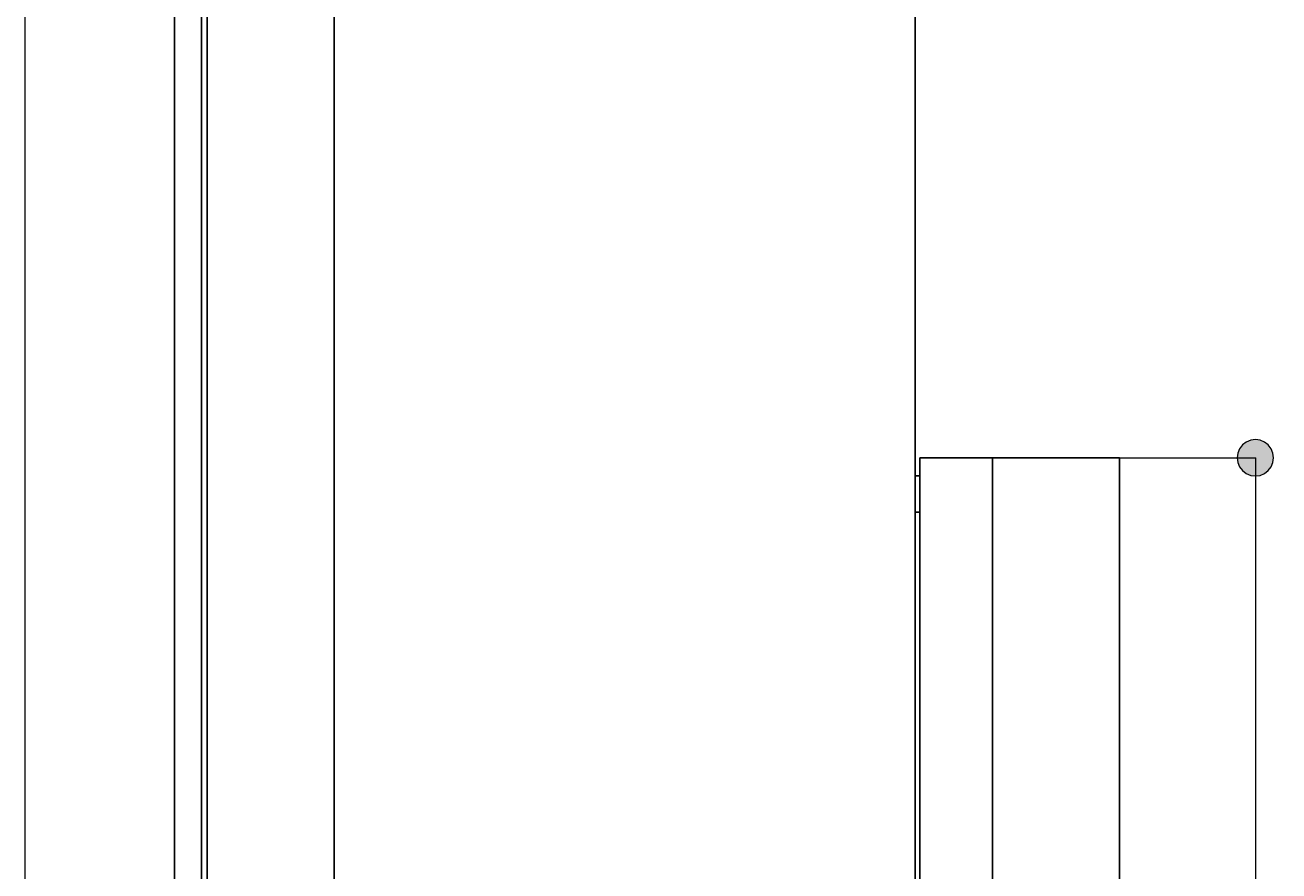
# Model space of a CAD drawing. Header units: millimetres. Extents: x 10 to 196, y -4 to 297.
# Tile 9 of 12: x 110 to 159, y 130 to 163. Entities that reach past the tile are written whole.
import ezdxf

# ---------------------------------------------------------------- set-up
doc = ezdxf.new("R2010")
doc.units = ezdxf.units.MM
doc.header["$MEASUREMENT"] = 0
doc.layers.get('0').update_dxf_attribs({"lineweight": 0})
doc.layers.add('Quote', color=7, linetype='Continuous', lineweight=0)

# ---------------------------------------------------------------- blocks, each defined once
blk = doc.blocks.new('Block_3')
at = {"color": 7, "lineweight": 9}
blk.add_line((110.238, 103.469), (110.238, 164.168), dxfattribs=at)
blk = doc.blocks.new('Block_5')
at = {"layer": 'Quote'}
h = blk.add_hatch(color=7, dxfattribs=at)
h.dxf.hatch_style = 2
h.paths.add_polyline_path([(158.298, 146.737), (158.115, 146.712), (157.943, 146.642), (157.797, 146.528), (157.684, 146.382), (157.613, 146.21), (157.588, 146.027), (157.613, 145.844), (157.684, 145.673), (157.797, 145.527), (157.943, 145.413), (158.115, 145.342), (158.298, 145.318), (158.481, 145.342), (158.652, 145.413), (158.799, 145.527), (158.912, 145.673), (158.983, 145.844), (159.007, 146.027), (158.983, 146.21), (158.912, 146.382), (158.799, 146.528), (158.652, 146.642), (158.481, 146.712), (158.298, 146.737)])
h = blk.add_hatch(color=7, dxfattribs=at)
h.dxf.hatch_style = 2
h.paths.add_polyline_path([(158.298, 102.76), (158.481, 102.784), (158.652, 102.855), (158.799, 102.968), (158.912, 103.115), (158.983, 103.286), (159.007, 103.469), (158.983, 103.652), (158.912, 103.824), (158.799, 103.97), (158.652, 104.083), (158.481, 104.154), (158.298, 104.178), (158.115, 104.154), (157.943, 104.083), (157.797, 103.97), (157.684, 103.824), (157.613, 103.652), (157.588, 103.469), (157.613, 103.286), (157.684, 103.115), (157.797, 102.968), (157.943, 102.855), (158.115, 102.784), (158.298, 102.76)])
at = {"layer": 'Quote', "color": 7, "lineweight": 9}
for p, q in [((152.994, 146.027), (158.311, 146.027)), ((158.298, 146.027), (158.298, 127.204)), ((158.298, 122.311), (158.298, 103.469)), ((152.994, 103.469), (158.311, 103.469))]:
    blk.add_line(p, q, dxfattribs=at)
at = {"layer": 'Quote'}
for points in [[(158.298, 146.737), (158.115, 146.712), (157.943, 146.642), (157.797, 146.528), (157.684, 146.382), (157.613, 146.21), (157.588, 146.027), (157.613, 145.844), (157.684, 145.673), (157.797, 145.527), (157.943, 145.413), (158.115, 145.342), (158.298, 145.318), (158.481, 145.342), (158.652, 145.413), (158.799, 145.527), (158.912, 145.673), (158.983, 145.844), (159.007, 146.027), (158.983, 146.21), (158.912, 146.382), (158.799, 146.528), (158.652, 146.642), (158.481, 146.712), (158.298, 146.737)], [(158.298, 102.76), (158.481, 102.784), (158.652, 102.855), (158.799, 102.968), (158.912, 103.115), (158.983, 103.286), (159.007, 103.469), (158.983, 103.652), (158.912, 103.824), (158.799, 103.97), (158.652, 104.083), (158.481, 104.154), (158.298, 104.178), (158.115, 104.154), (157.943, 104.083), (157.797, 103.97), (157.684, 103.824), (157.613, 103.652), (157.588, 103.469), (157.613, 103.286), (157.684, 103.115), (157.797, 102.968), (157.943, 102.855), (158.115, 102.784), (158.298, 102.76)]]:
    blk.add_lwpolyline(points, dxfattribs=at)
at = {"layer": 'Quote', "insert": (159.184, 122.159), "char_height": 0.2, "attachment_point": 7, "rotation": 90}
blk.add_mtext('\\C7;\\FVerdana Bold|b1|i0|c1;\\H1.877896;\\W1.000000;600', dxfattribs=at)

msp = doc.modelspace()

# ---------------------------------------------------------------- linework, layer by layer
at = {"color": 7, "lineweight": 25}
for p, q in [((117.347, 103.469), (117.347, 231.143)), ((145.009, 231.143), (145.009, 103.469)), ((116.07, 107.087), (116.07, 227.526)), ((117.134, 107.016), (117.134, 227.597)), ((145.187, 146.027), (145.187, 103.469)), ((145.187, 146.027), (148.024, 146.027)), ((148.024, 146.027), (152.989, 146.027)), ((152.989, 146.027), (152.989, 103.469)), ((145.009, 145.318), (145.187, 145.318)), ((145.009, 143.899), (145.187, 143.899))]:
    msp.add_line(p, q, dxfattribs=at)
at = {"color": 251, "lineweight": 25}
for p, q in [((122.312, 231.143), (122.312, 103.469)), ((148.024, 103.469), (148.024, 146.027))]:
    msp.add_line(p, q, dxfattribs=at)

# ---------------------------------------------------------------- block references
msp.add_blockref('Block_3', (0, 0))
at = {"layer": 'Quote'}
msp.add_blockref('Block_5', (0, 0), dxfattribs=at)

doc.saveas('drawing.dxf')
